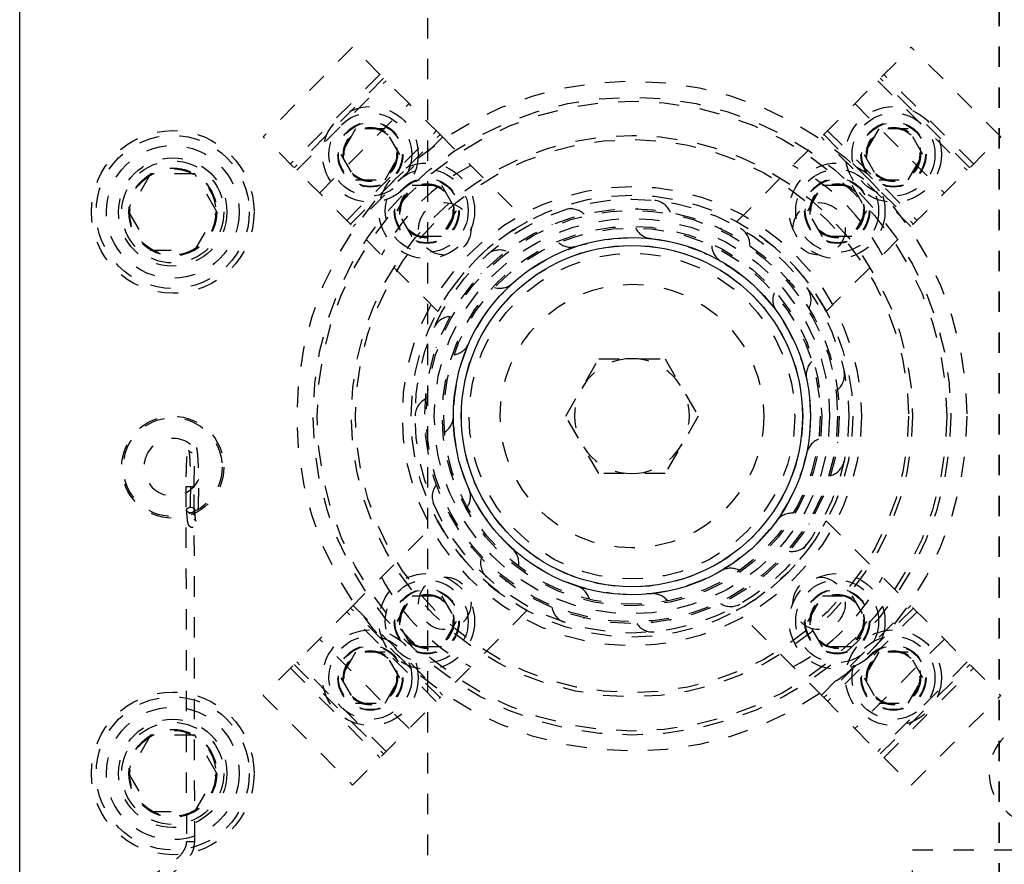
# Model space of a CAD drawing. Header units: inches. Extents: x 1694 to 2505, y -239 to -56.
# Tile 57 of 179: x 1736 to 1741, y -147 to -143. Entities that reach past the tile are written whole.
import ezdxf

# ---------------------------------------------------------------- set-up
doc = ezdxf.new("R2010")
doc.units = ezdxf.units.IN
doc.header["$LTSCALE"] = 0.5
doc.header["$MEASUREMENT"] = 0
doc.linetypes.add('HIDDEN', pattern=[0.225, 0.15, -0.075])
doc.linetypes.add('PHANTOM', pattern=[0.25, 0.125, -0.025, 0.025, -0.025, 0.025, -0.025])
doc.layers.add('SID-M-H', color=4, linetype='HIDDEN')
doc.layers.add('SID-M-S', color=105, linetype='Continuous')

msp = doc.modelspace()

# ---------------------------------------------------------------- linework, layer by layer
at = {"color": 7, "linetype": 'PHANTOM', "lineweight": 35}
msp.add_line((1741.01658, -137.23909), (1741.01658, -171.9591), dxfattribs=at)
at = {"layer": 'SID-M-H'}
for p, q in [((1738.21658, -166.5991), (1738.21658, -142.5991)), ((1737.84798, -143.04208), (1737.40957, -143.48049)), ((1738.12419, -143.31829), (1737.84798, -143.04208)), ((1740.15695, -143.47032), (1740.58519, -143.04208)), ((1741.02359, -143.48049), (1740.58519, -143.04208)), ((1737.98162, -143.17573), (1737.54321, -143.61413)), ((1740.88995, -143.61413), (1740.45154, -143.17573)), ((1738.00001, -143.19411), (1737.5616, -143.63252)), ((1737.57397, -143.64489), (1738.01238, -143.20649)), ((1740.42079, -143.20649), (1740.85919, -143.64489)), ((1740.87157, -143.63252), (1740.43316, -143.19411)), ((1737.68578, -143.7567), (1738.12419, -143.31829)), ((1738.27622, -143.47032), (1738.12419, -143.31829)), ((1740.30898, -143.31829), (1740.74738, -143.7567)), ((1738.2654, -144.33632), (1737.40957, -143.48049)), ((1737.86278, -143.44246), (1737.79061, -143.56746)), ((1737.81942, -143.89034), (1738.25783, -143.45194)), ((1737.83781, -143.90873), (1738.27622, -143.47032)), ((1738.00712, -143.44246), (1737.86278, -143.44246)), ((1738.07929, -143.56746), (1738.00712, -143.44246)), ((1738.27622, -143.47032), (1738.70381, -143.89792)), ((1739.72936, -143.89792), (1740.15695, -143.47032)), ((1740.15695, -143.47032), (1740.59536, -143.90873)), ((1740.16776, -144.33632), (1741.02359, -143.48049)), ((1740.17533, -143.45194), (1740.61374, -143.89034)), ((1740.42605, -143.44246), (1740.35388, -143.56746)), ((1740.57038, -143.44246), (1740.42605, -143.44246)), ((1740.64255, -143.56746), (1740.57038, -143.44246)), ((1738.28859, -143.4827), (1737.85018, -143.9211)), ((1740.58298, -143.9211), (1740.14458, -143.4827)), ((1737.79061, -143.56746), (1737.86278, -143.69246)), ((1738.00712, -143.69246), (1738.07929, -143.56746)), ((1740.35388, -143.56746), (1740.42605, -143.69246)), ((1740.57038, -143.69246), (1740.64255, -143.56746)), ((1736.85833, -143.6616), (1736.75008, -143.8491)), ((1737.07484, -143.6616), (1736.85833, -143.6616)), ((1737.18309, -143.8491), (1737.07484, -143.6616)), ((1737.86278, -143.69246), (1738.00712, -143.69246)), ((1738.06682, -143.84367), (1738.13899, -143.71867)), ((1738.13899, -143.71867), (1738.28333, -143.71867)), ((1738.28333, -143.71867), (1738.3555, -143.84367)), ((1740.07767, -143.84367), (1740.14984, -143.71867)), ((1740.14984, -143.71867), (1740.29417, -143.71867)), ((1740.29417, -143.71867), (1740.36634, -143.84367)), ((1740.42605, -143.69246), (1740.57038, -143.69246)), ((1736.75008, -143.8491), (1736.85833, -144.0366)), ((1737.07484, -144.0366), (1737.18309, -143.8491)), ((1738.13899, -143.96867), (1738.06682, -143.84367)), ((1738.3555, -143.84367), (1738.28333, -143.96867)), ((1740.14984, -143.96867), (1740.07767, -143.84367)), ((1740.36634, -143.84367), (1740.29417, -143.96867)), ((1738.28333, -143.96867), (1738.13899, -143.96867)), ((1740.29417, -143.96867), (1740.14984, -143.96867)), ((1736.85833, -144.0366), (1737.07484, -144.0366)), ((1738.89182, -144.8491), (1739.0542, -144.56785)), ((1739.0542, -144.56785), (1739.37896, -144.56785)), ((1739.37896, -144.56785), (1739.54134, -144.8491)), ((1739.0542, -145.13035), (1738.89182, -144.8491)), ((1739.54134, -144.8491), (1739.37896, -145.13035)), ((1739.37896, -145.13035), (1739.0542, -145.13035)), ((1737.03082, -145.19484), (1737.03336, -146.93384)), ((1737.03086, -145.19481), (1737.03289, -145.19462)), ((1737.03194, -145.195), (1737.03086, -145.19481)), ((1737.03597, -145.19516), (1737.03194, -145.195)), ((1737.03289, -145.19462), (1737.03773, -145.19446)), ((1737.04234, -145.19526), (1737.03597, -145.19516)), ((1737.03773, -145.19446), (1737.04464, -145.19435)), ((1737.05007, -145.1953), (1737.04234, -145.19526)), ((1737.04464, -145.19435), (1737.05257, -145.19432)), ((1737.058, -145.19526), (1737.05007, -145.1953)), ((1737.05257, -145.19432), (1737.0603, -145.19435)), ((1737.06491, -145.19516), (1737.058, -145.19526)), ((1737.0603, -145.19435), (1737.06667, -145.19446)), ((1737.06975, -145.195), (1737.06491, -145.19516)), ((1737.06667, -145.19446), (1737.0707, -145.19462)), ((1737.07178, -145.19481), (1737.06975, -145.195)), ((1737.0707, -145.19462), (1737.07178, -145.19481)), ((1737.07436, -146.93378), (1737.07182, -145.19478)), ((1737.03352, -145.30905), (1737.03544, -145.30395)), ((1737.03471, -145.31415), (1737.03352, -145.30905)), ((1737.03544, -145.30395), (1737.04018, -145.29962)), ((1737.04018, -145.29962), (1737.04702, -145.29674)), ((1737.04702, -145.29674), (1737.05493, -145.29572)), ((1737.05493, -145.29572), (1737.06268, -145.29674)), ((1737.06268, -145.29674), (1737.06912, -145.29962)), ((1737.06912, -145.29962), (1737.07325, -145.30395)), ((1737.07444, -145.30905), (1737.07252, -145.31415)), ((1737.07325, -145.30395), (1737.07444, -145.30905)), ((1737.03884, -145.31847), (1737.03471, -145.31415)), ((1737.04527, -145.32136), (1737.03884, -145.31847)), ((1737.05303, -145.32237), (1737.04527, -145.32136)), ((1737.06094, -145.32136), (1737.05303, -145.32237)), ((1737.06778, -145.31847), (1737.06094, -145.32136)), ((1737.07252, -145.31415), (1737.06778, -145.31847)), ((1737.83781, -145.78946), (1738.2654, -145.36187)), ((1740.16776, -145.36187), (1741.02359, -146.2177)), ((1738.06682, -145.85452), (1738.13899, -145.72952)), ((1738.13899, -145.72952), (1738.28333, -145.72952)), ((1738.28333, -145.72952), (1738.3555, -145.85452)), ((1740.07767, -145.85452), (1740.14984, -145.72952)), ((1740.14984, -145.72952), (1740.29417, -145.72952)), ((1740.29417, -145.72952), (1740.36634, -145.85452)), ((1737.83781, -145.78946), (1737.40957, -146.2177)), ((1738.27622, -146.22787), (1737.83781, -145.78946)), ((1737.85018, -145.77709), (1738.28859, -146.21549)), ((1740.14458, -146.21549), (1740.58298, -145.77709)), ((1740.59536, -145.78946), (1740.15695, -146.22787)), ((1738.25783, -146.24625), (1737.81942, -145.80785)), ((1738.70381, -145.80028), (1738.27622, -146.22787)), ((1740.15695, -146.22787), (1739.72936, -145.80028)), ((1740.61374, -145.80785), (1740.17533, -146.24625)), ((1738.13899, -145.97952), (1738.06682, -145.85452)), ((1738.3555, -145.85452), (1738.28333, -145.97952)), ((1740.14984, -145.97952), (1740.07767, -145.85452)), ((1740.36634, -145.85452), (1740.29417, -145.97952)), ((1738.12419, -146.3799), (1737.68578, -145.94149)), ((1738.28333, -145.97952), (1738.13899, -145.97952)), ((1740.29417, -145.97952), (1740.14984, -145.97952)), ((1740.74738, -145.94149), (1740.30898, -146.3799)), ((1737.86278, -146.00573), (1737.79061, -146.13073)), ((1738.00712, -146.00573), (1737.86278, -146.00573)), ((1738.07929, -146.13073), (1738.00712, -146.00573)), ((1740.42605, -146.00573), (1740.35388, -146.13073)), ((1740.57038, -146.00573), (1740.42605, -146.00573)), ((1740.64255, -146.13073), (1740.57038, -146.00573)), ((1737.54321, -146.08406), (1737.98162, -146.52246)), ((1737.5616, -146.06567), (1738.00001, -146.50408)), ((1738.01238, -146.4917), (1737.57397, -146.0533)), ((1740.85919, -146.0533), (1740.42079, -146.4917)), ((1740.43316, -146.50408), (1740.87157, -146.06567)), ((1740.45154, -146.52246), (1740.88995, -146.08406)), ((1737.79061, -146.13073), (1737.86278, -146.25573)), ((1738.00712, -146.25573), (1738.07929, -146.13073)), ((1740.35388, -146.13073), (1740.42605, -146.25573)), ((1740.57038, -146.25573), (1740.64255, -146.13073)), ((1737.40957, -146.2177), (1737.84798, -146.65611)), ((1737.84798, -146.65611), (1738.27622, -146.22787)), ((1740.15695, -146.22787), (1740.30898, -146.3799)), ((1740.58519, -146.65611), (1741.02359, -146.2177)), ((1737.86278, -146.25573), (1738.00712, -146.25573)), ((1740.42605, -146.25573), (1740.57038, -146.25573)), ((1736.85833, -146.4116), (1736.75008, -146.5991)), ((1737.07484, -146.4116), (1736.85833, -146.4116)), ((1737.18309, -146.5991), (1737.07484, -146.4116)), ((1740.30898, -146.3799), (1740.58519, -146.65611)), ((1736.75008, -146.5991), (1736.85833, -146.7866)), ((1737.07484, -146.7866), (1737.18309, -146.5991)), ((1736.85833, -146.7866), (1737.07484, -146.7866)), ((1737.0334, -146.93381), (1737.03543, -146.93362)), ((1737.03448, -146.93399), (1737.0334, -146.93381)), ((1737.03851, -146.93415), (1737.03448, -146.93399)), ((1737.03543, -146.93362), (1737.04027, -146.93346)), ((1737.04488, -146.93426), (1737.03851, -146.93415)), ((1737.04027, -146.93346), (1737.04718, -146.93335)), ((1737.05262, -146.9343), (1737.04488, -146.93426)), ((1737.04718, -146.93335), (1737.05511, -146.93331)), ((1737.06054, -146.93426), (1737.05262, -146.9343)), ((1737.05511, -146.93331), (1737.06284, -146.93335)), ((1737.06745, -146.93415), (1737.06054, -146.93426)), ((1737.06284, -146.93335), (1737.06921, -146.93346)), ((1737.07229, -146.93399), (1737.06745, -146.93415)), ((1737.06921, -146.93346), (1737.07324, -146.93362)), ((1737.07432, -146.93381), (1737.07229, -146.93399)), ((1737.07324, -146.93362), (1737.07432, -146.93381)), ((1740.59158, -146.9741), (1741.84158, -146.9741)), ((1740.59158, -147.9741), (1740.59158, -146.9741))]:
    msp.add_line(p, q, dxfattribs=at)
for centre, radius in [((1739.21658, -144.8491), 1.6415), ((1739.21658, -144.8491), 1.5625), ((1739.21658, -144.8491), 1.5425), ((1737.93495, -143.56746), 0.23438), ((1740.49821, -143.56746), 0.23438), ((1737.93495, -143.56746), 0.20312), ((1740.49821, -143.56746), 0.20313), ((1737.93495, -143.56746), 0.1595), ((1737.93495, -143.56746), 0.15625), ((1740.49821, -143.56746), 0.1595), ((1740.49821, -143.56746), 0.15625), ((1736.96658, -143.8491), 0.3985), ((1736.96658, -143.8491), 0.375), ((1737.93495, -143.56746), 0.13297), ((1737.93495, -143.56746), 0.1327), ((1737.93495, -143.56746), 0.13218), ((1737.93495, -143.56746), 0.1285), ((1739.21658, -144.8491), 1.375), ((1740.49821, -143.56746), 0.13297), ((1740.49821, -143.56746), 0.1327), ((1740.49821, -143.56746), 0.13218), ((1740.49821, -143.56746), 0.1285), ((1736.96658, -143.8491), 0.325), ((1739.21658, -144.8491), 1.355), ((1736.96658, -143.8491), 0.2655), ((1736.96658, -143.8491), 0.25), ((1738.21116, -143.84367), 0.23438), ((1740.222, -143.84367), 0.23438), ((1736.96658, -143.8491), 0.21542), ((1736.96658, -143.8491), 0.21515), ((1736.96658, -143.8491), 0.21463), ((1736.96658, -143.8491), 0.21095), ((1738.21116, -143.84367), 0.20312), ((1740.222, -143.84367), 0.20312), ((1738.21116, -143.84367), 0.1595), ((1738.21116, -143.84367), 0.15625), ((1738.21116, -143.84367), 0.13297), ((1738.21116, -143.84367), 0.1327), ((1738.21116, -143.84367), 0.13218), ((1738.21116, -143.84367), 0.1285), ((1740.222, -143.84367), 0.1595), ((1740.222, -143.84367), 0.15625), ((1740.222, -143.84367), 0.13297), ((1740.222, -143.84367), 0.1327), ((1740.222, -143.84367), 0.13218), ((1740.222, -143.84367), 0.1285), ((1739.21658, -144.8491), 1.125), ((1739.21658, -144.8491), 1.0825), ((1739.21658, -144.8491), 1.0625), ((1738.29955, -143.93206), 0.1285), ((1740.13362, -143.93206), 0.1285), ((1739.21658, -144.8491), 1.01562), ((1739.21658, -144.8491), 1.00775), ((1739.21658, -144.8491), 0.96875), ((1739.21658, -144.8491), 0.92975), ((1739.21658, -144.8491), 0.92188), ((1739.21658, -144.8491), 0.8744), ((1739.21658, -144.8491), 0.83665), ((1739.21658, -144.8491), 0.79788), ((1739.21658, -144.8491), 0.64583), ((1736.96658, -145.0991), 0.25), ((1736.96658, -145.0991), 0.24213), ((1738.21116, -145.85452), 0.23438), ((1738.21116, -145.85452), 0.20312), ((1738.29955, -145.76613), 0.1285), ((1740.222, -145.85452), 0.23438), ((1740.13362, -145.76613), 0.1285), ((1740.222, -145.85452), 0.20312), ((1738.21116, -145.85452), 0.1595), ((1738.21116, -145.85452), 0.15625), ((1740.222, -145.85452), 0.1595), ((1740.222, -145.85452), 0.15625), ((1738.21116, -145.85452), 0.13297), ((1738.21116, -145.85452), 0.1327), ((1738.21116, -145.85452), 0.13218), ((1738.21116, -145.85452), 0.1285), ((1740.222, -145.85452), 0.13297), ((1740.222, -145.85452), 0.1327), ((1740.222, -145.85452), 0.13218), ((1740.222, -145.85452), 0.1285), ((1737.93495, -146.13073), 0.23438), ((1737.93495, -146.13073), 0.20313), ((1740.49821, -146.13073), 0.23438), ((1740.49821, -146.13073), 0.20312), ((1737.93495, -146.13073), 0.1595), ((1737.93495, -146.13073), 0.15625), ((1740.49821, -146.13073), 0.1595), ((1740.49821, -146.13073), 0.15625), ((1737.93495, -146.13073), 0.13297), ((1737.93495, -146.13073), 0.1327), ((1737.93495, -146.13073), 0.13218), ((1737.93495, -146.13073), 0.1285), ((1740.49821, -146.13073), 0.13297), ((1740.49821, -146.13073), 0.1327), ((1740.49821, -146.13073), 0.13218), ((1740.49821, -146.13073), 0.1285), ((1736.96658, -146.5991), 0.3985), ((1736.96658, -146.5991), 0.375), ((1736.96658, -146.5991), 0.325), ((1736.96658, -146.5991), 0.2655), ((1736.96658, -146.5991), 0.25), ((1736.96658, -146.5991), 0.21542), ((1736.96658, -146.5991), 0.21515), ((1736.96658, -146.5991), 0.21463), ((1736.96658, -146.5991), 0.21095)]:
    msp.add_circle(centre, radius, dxfattribs=at)
for centre, radius, start, end in [((1738.90369, -144.5362), 1.031, 117.50161, 152.49839), ((1739.52948, -144.5362), 1.031, 27.50161, 62.49839), ((1739.31784, -143.88565), 0.09375, 21.89795, 146.34244), ((1738.91722, -143.92776), 0.09375, 45.88215, 170.34619), ((1739.1799, -144.81241), 1.031, 117.50161, 152.49839), ((1739.25327, -144.81241), 1.031, 27.50161, 62.49839), ((1738.91722, -143.92776), 0.09375, 230.62915, 345.53795), ((1739.31784, -143.88565), 0.09375, 206.64931, 321.53599), ((1739.70096, -144.01013), 0.09375, 357.91089, 122.34032), ((1738.56836, -144.12917), 0.09375, 69.86315, 194.35124), ((1739.70096, -144.01013), 0.09375, 182.66625, 297.53602), ((1738.56836, -144.12917), 0.09375, 254.79711, 9.54156), ((1740.00032, -144.27968), 0.09375, 333.92131, 98.34017), ((1740.00032, -144.27968), 0.09375, 158.68032, 270), ((1738.33159, -144.45507), 0.09375, 94.04328, 218.35724), ((1738.33159, -144.45507), 0.09375, 278.73757, 33.54649), ((1739.21658, -144.8491), 0.28125, 90, 270), ((1739.21658, -144.8491), 0.28125, 270, 90), ((1740.16416, -144.64768), 0.09375, 134.69185, 249.59399), ((1740.16416, -144.64768), 0.09375, 309.92954, 74.34049), ((1738.24783, -144.8491), 0.09375, 118.02343, 242.36386), ((1738.24783, -144.8491), 0.09375, 302.73355, 57.55239), ((1736.96658, -145.0991), 0.141, 51.89621, 335.16422), ((1740.16416, -145.05051), 0.09375, 110.70118, 225.59253), ((1740.16416, -145.05051), 0.09375, 285.93593, 50.34425), ((1738.33159, -145.24312), 0.09375, 326.73006, 81.55894), ((1738.33159, -145.24312), 0.09375, 142.00688, 270), ((1739.1799, -144.88578), 1.031, 207.50161, 242.49839), ((1739.25327, -144.88578), 1.031, 297.50161, 332.49839), ((1740.00032, -145.41851), 0.09375, 86.70865, 201.58932), ((1740.00032, -145.41851), 0.09375, 261.95066, 26.35315), ((1738.56836, -145.56902), 0.09375, 350.72677, 105.56578), ((1738.56836, -145.56902), 0.09375, 165.99329, 290.39443), ((1739.70096, -145.68806), 0.09375, 62.71461, 177.5847), ((1738.90369, -145.16199), 1.031, 207.50161, 242.49839), ((1739.52948, -145.16199), 1.031, 297.50161, 332.49839), ((1738.91722, -145.77043), 0.09375, 14.72332, 129.57259), ((1739.70096, -145.68806), 0.09375, 237.96684, 2.3654), ((1739.31784, -145.81254), 0.09375, 38.71938, 153.579), ((1738.91722, -145.77043), 0.09375, 189.98232, 314.38826), ((1739.31784, -145.81254), 0.09375, 213.97361, 338.37892), ((1741.21658, -146.5991), 0.25, 90, 270)]:
    msp.add_arc(centre, radius, start, end, dxfattribs=at)
for points, knots in [([(1737.03351, -145.31011), (1737.03385, -145.31628), (1737.03487, -145.3344), (1737.0371, -145.35818), (1737.0393, -145.37176), (1737.04228, -145.38049), (1737.0464, -145.38678), (1737.05293, -145.39181), (1737.0617, -145.39408), (1737.07036, -145.39246), (1737.07671, -145.38831), (1737.08056, -145.38374), (1737.08309, -145.37891), (1737.08526, -145.37219), (1737.08735, -145.36072), (1737.08977, -145.33734), (1737.09186, -145.30222), (1737.09333, -145.25916), (1737.09405, -145.21194), (1737.094, -145.16339), (1737.0932, -145.11668), (1737.09167, -145.07482), (1737.08955, -145.04056), (1737.08695, -145.01727), (1737.0848, -145.00647), (1737.08143, -144.99783), (1737.07523, -144.9911), (1737.06739, -144.98739), (1737.05855, -144.98718), (1737.05107, -144.99022), (1737.04605, -144.99468), (1737.04298, -144.99928), (1737.04063, -145.00485), (1737.03849, -145.01363), (1737.03615, -145.03093), (1737.03383, -145.06165), (1737.0321, -145.10062), (1737.03098, -145.14631), (1737.03087, -145.17864), (1737.03082, -145.19484)], [0, 0, 0, 0, 0.02318, 0.068078, 0.1142652, 0.1303059, 0.1401009, 0.1489942, 0.1580971, 0.1677828, 0.1756357, 0.183154, 0.1919117, 0.2065506, 0.2398001, 0.2832653, 0.3291346, 0.3738772, 0.4183407, 0.4627257, 0.5071132, 0.5515542, 0.5961621, 0.6412664, 0.6774059, 0.6937338, 0.7028424, 0.7118509, 0.7209825, 0.7295537, 0.7370836, 0.7449076, 0.7554377, 0.7779659, 0.8228835, 0.8656437, 0.910674, 0.9552276, 1, 1, 1, 1]), ([(1737.07182, -145.19478), (1737.07183, -145.18655), (1737.07185, -145.16258), (1737.07246, -145.12357), (1737.07386, -145.0819), (1737.07583, -145.04794), (1737.078, -145.02662), (1737.07961, -145.01764), (1737.08018, -145.01683), (1737.07852, -145.02029), (1737.07464, -145.02465), (1737.06797, -145.02821), (1737.05967, -145.02882), (1737.05245, -145.0262), (1737.04793, -145.02235), (1737.04577, -145.01925), (1737.0449, -145.01734), (1737.04494, -145.01718), (1737.04592, -145.02128), (1737.04764, -145.03368), (1737.04963, -145.05768), (1737.0514, -145.0926), (1737.05261, -145.13533), (1737.05311, -145.18227), (1737.05286, -145.2299), (1737.05187, -145.2748), (1737.05021, -145.31374), (1737.04815, -145.34258), (1737.04614, -145.35838), (1737.04494, -145.36404), (1737.04475, -145.36336), (1737.04752, -145.35885), (1737.05254, -145.35453), (1737.06039, -145.35187), (1737.06881, -145.3529), (1737.07495, -145.35656), (1737.07817, -145.36017), (1737.07959, -145.36269), (1737.08001, -145.36389), (1737.0795, -145.36239), (1737.07808, -145.35451), (1737.07618, -145.33712), (1737.07504, -145.31791), (1737.07445, -145.30798)], [0, 0, 0, 0, 0.0235759, 0.0687277, 0.1139076, 0.1588968, 0.203346, 0.2338403, 0.2521307, 0.2611999, 0.2689751, 0.2775667, 0.2866471, 0.2953278, 0.3025588, 0.3092711, 0.3167704, 0.3278848, 0.3479056, 0.3808839, 0.4215666, 0.4654956, 0.5103598, 0.5555096, 0.6007472, 0.6459775, 0.6911019, 0.7359415, 0.7745708, 0.7982648, 0.8151964, 0.8233238, 0.8313446, 0.840225, 0.8501668, 0.8580172, 0.8649013, 0.8717513, 0.8805699, 0.8951986, 0.9226015, 0.9599683, 1, 1, 1, 1]), ([(1737.03336, -146.93384), (1737.03299, -146.93915), (1737.03226, -146.94962), (1737.0257, -146.96838), (1737.01129, -146.99237), (1736.98588, -147.01932), (1736.94858, -147.04894), (1736.91649, -147.06915), (1736.89101, -147.0833), (1736.8789, -147.09432), (1736.87341, -147.10398), (1736.87228, -147.1145), (1736.8744, -147.12172), (1736.87796, -147.12635), (1736.88254, -147.12985), (1736.88645, -147.13007), (1736.88903, -147.13022)], [0, 0, 0, 0, 0.0479063, 0.0945318, 0.1815181, 0.3128017, 0.470405, 0.6892369, 0.7821064, 0.8165224, 0.8626809, 0.8924583, 0.9267241, 0.9450896, 0.9637318, 1, 1, 1, 1]), ([(1736.89957, -147.12535), (1736.90834, -147.12057), (1736.92956, -147.10899), (1736.97788, -147.07917), (1737.02274, -147.04129), (1737.05187, -147.00587), (1737.07054, -146.9703), (1737.07302, -146.94658), (1737.07436, -146.93377)], [0, 0, 0, 0, 0.1760788, 0.4259498, 0.6184039, 0.7797909, 0.8811461, 1, 1, 1, 1])]:
    msp.add_open_spline(points, degree=3, knots=knots, dxfattribs=at)
at = {"layer": 'SID-M-S'}
msp.add_line((1736.21658, -168.5991), (1736.21658, -140.5991), dxfattribs=at)
for radius in [0.875, 0.83563]:
    msp.add_circle((1739.21658, -144.8491), radius, dxfattribs=at)

doc.saveas('drawing.dxf')
